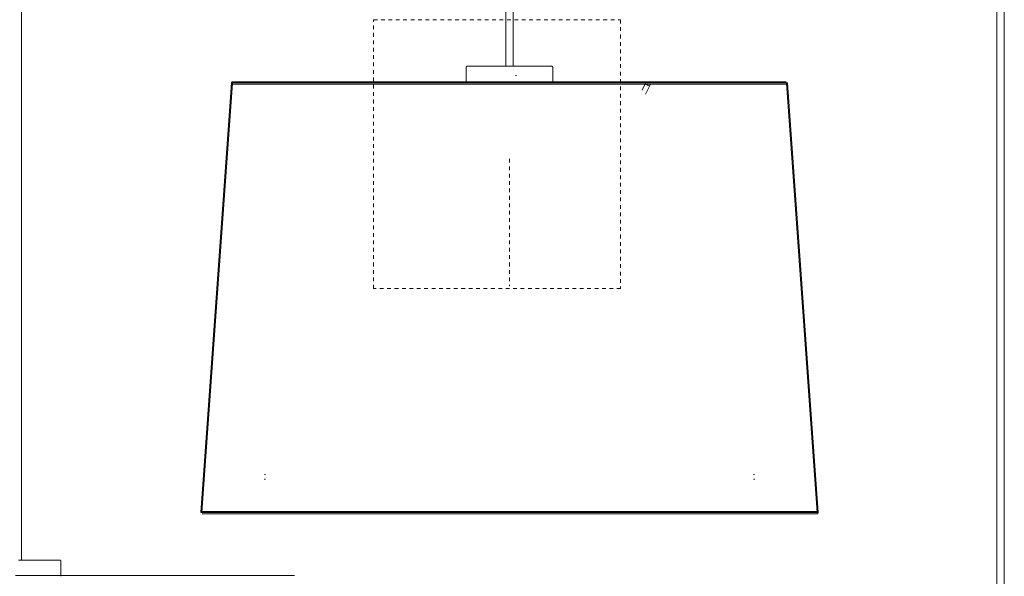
# Model space of a CAD drawing. Header units: millimetres. Extents: x 5395 to 9995, y 397 to 7363.
# Tile 3 of 7: x 6197 to 6995, y 1267 to 1718. Entities that reach past the tile are written whole.
import ezdxf

# ---------------------------------------------------------------- set-up
doc = ezdxf.new("R2010")
doc.units = ezdxf.units.MM
doc.linetypes.add('Dash', pattern=[6, 3, -3])
doc.layers.add('A-ANNO-DIMS', color=7, linetype='Dash', lineweight=9, true_color=0xd2d2d2)
doc.layers.add('E-LITE-EQPM', color=7, linetype='Continuous', lineweight=20)

# ---------------------------------------------------------------- blocks, each defined once
blk = doc.blocks.new('64314-3L   _Suspended_tensor - 64314-54-3L CONGA Black_White pendant lamp ø450-3L-720679-Alzado_PDF')
at = {"layer": 'E-LITE-EQPM', "lineweight": 9}
for p, q in [((6198.88, 1279.99), (6198.88, 1979.77)), ((6591.11, 1983.84), (6591.11, 1680)), ((6597.11, 1680), (6597.11, 1983.84)), ((6988.85, 1979.77), (6988.85, 1080)), ((6994.85, 1079.99), (6994.85, 1983.84)), ((6559.11, 1679.05), (6559.11, 1667.38)), ((6629.11, 1667.09), (6629.11, 1679.05)), ((6704.47, 1666.7), (6701.43, 1660.63)), ((6369.04, 1666.47), (6344.18, 1318.47)), ((6369.8, 1665.9), (6345.02, 1318.92)), ((6368.52, 1664.39), (6369.07, 1663.84)), ((6594.11, 1666.47), (6369.04, 1666.47)), ((6819.18, 1666.47), (6594.11, 1666.47)), ((6704.26, 1657.35), (6708.04, 1664.91)), ((6843.2, 1318.92), (6818.42, 1665.9)), ((6844.04, 1318.47), (6819.18, 1666.47)), ((6396.12, 1349.45), (6396.27, 1349.45)), ((6396.49, 1349.45), (6396.16, 1349.45)), ((6791.73, 1349.45), (6792.06, 1349.45)), ((6396.16, 1345.45), (6396.12, 1345.45)), ((6396.27, 1345.45), (6396.49, 1345.45)), ((6344.18, 1318.47), (6594.11, 1318.47)), ((6594.11, 1318.47), (6844.04, 1318.47)), ((6230.89, 1267.12), (6230.89, 1279.05))]:
    blk.add_line(p, q, dxfattribs=at)
at = {"layer": 'E-LITE-EQPM', "lineweight": 9, "flags": 128}
for points in [[(6559.11, 1679.05), (6559.11, 1679.09), (6559.11, 1679.13), (6559.12, 1679.17), (6559.12, 1679.2), (6559.13, 1679.24), (6559.14, 1679.28), (6559.15, 1679.31), (6559.16, 1679.35), (6559.17, 1679.39), (6559.18, 1679.42), (6559.2, 1679.46), (6559.22, 1679.49), (6559.23, 1679.52), (6559.25, 1679.56), (6559.27, 1679.59), (6559.3, 1679.62), (6559.32, 1679.65), (6559.34, 1679.68), (6559.37, 1679.71), (6559.4, 1679.73), (6559.42, 1679.76), (6559.45, 1679.78), (6559.48, 1679.81), (6559.51, 1679.83), (6559.54, 1679.85), (6559.58, 1679.87), (6559.61, 1679.89), (6559.64, 1679.91), (6559.68, 1679.92), (6559.71, 1679.94), (6559.75, 1679.95), (6559.79, 1679.96), (6559.82, 1679.97), (6559.86, 1679.98), (6559.9, 1679.99), (6559.93, 1679.99), (6559.97, 1680), (6560.01, 1680), (6560.05, 1680), (6560.06, 1680)], [(6567.54, 1680), (6566.71, 1680), (6565.92, 1680), (6565.18, 1680), (6564.48, 1680), (6563.84, 1680), (6563.24, 1680), (6562.69, 1680), (6562.19, 1680), (6561.74, 1680), (6561.34, 1680), (6561, 1680), (6560.71, 1680), (6560.47, 1680), (6560.28, 1680), (6560.15, 1680), (6560.08, 1680), (6560.06, 1680)], [(6560.06, 1680), (6560.08, 1680), (6560.17, 1680), (6560.3, 1680), (6560.49, 1680), (6560.74, 1680), (6561.03, 1680), (6561.38, 1680), (6561.79, 1680), (6562.24, 1680), (6562.75, 1680), (6563.3, 1680), (6563.91, 1680), (6564.56, 1680), (6565.26, 1680), (6566, 1680), (6566.8, 1680), (6567.54, 1680)], [(6628.16, 1680), (6628.13, 1680), (6628.05, 1680), (6627.92, 1680), (6627.73, 1680), (6627.48, 1680), (6627.18, 1680), (6626.83, 1680), (6626.43, 1680), (6625.98, 1680), (6625.47, 1680), (6624.92, 1680), (6624.31, 1680), (6623.66, 1680), (6622.96, 1680), (6622.21, 1680), (6621.42, 1680), (6620.59, 1680), (6619.71, 1680), (6618.79, 1680), (6617.83, 1680), (6616.84, 1680), (6615.81, 1680), (6614.74, 1680), (6613.64, 1680), (6612.51, 1680), (6611.35, 1680), (6610.16, 1680), (6608.94, 1680), (6607.71, 1680), (6606.45, 1680), (6605.17, 1680), (6603.87, 1680), (6602.56, 1680), (6601.23, 1680), (6599.9, 1680), (6598.55, 1680), (6597.2, 1680), (6595.84, 1680), (6594.48, 1680), (6593.11, 1680), (6591.75, 1680), (6590.4, 1680), (6589.05, 1680), (6587.7, 1680), (6586.37, 1680), (6585.05, 1680), (6583.75, 1680), (6582.46, 1680), (6581.19, 1680), (6579.94, 1680), (6578.71, 1680), (6577.51, 1680), (6576.33, 1680), (6575.19, 1680), (6574.07, 1680), (6572.98, 1680), (6571.93, 1680), (6570.92, 1680), (6569.94, 1680), (6569, 1680), (6568.1, 1680), (6567.54, 1680)], [(6620.68, 1680), (6621.51, 1680), (6622.3, 1680), (6623.04, 1680), (6623.73, 1680), (6624.38, 1680), (6624.98, 1680), (6625.53, 1680), (6626.03, 1680), (6626.48, 1680), (6626.88, 1680), (6627.22, 1680), (6627.51, 1680), (6627.75, 1680), (6627.93, 1680), (6628.06, 1680), (6628.14, 1680), (6628.16, 1680)], [(6628.16, 1680), (6628.2, 1680), (6628.24, 1680), (6628.27, 1679.99), (6628.31, 1679.99), (6628.35, 1679.98), (6628.39, 1679.97), (6628.42, 1679.96), (6628.46, 1679.95), (6628.49, 1679.94), (6628.53, 1679.93), (6628.56, 1679.91), (6628.6, 1679.89), (6628.63, 1679.87), (6628.66, 1679.86), (6628.7, 1679.83), (6628.73, 1679.81), (6628.76, 1679.79), (6628.79, 1679.76), (6628.81, 1679.74), (6628.84, 1679.71), (6628.87, 1679.68), (6628.89, 1679.66), (6628.92, 1679.63), (6628.94, 1679.6), (6628.96, 1679.56), (6628.98, 1679.53), (6629, 1679.5), (6629.01, 1679.46), (6629.03, 1679.43), (6629.04, 1679.4), (6629.06, 1679.36), (6629.07, 1679.32), (6629.08, 1679.29), (6629.09, 1679.25), (6629.1, 1679.21), (6629.1, 1679.18), (6629.11, 1679.14), (6629.11, 1679.1), (6629.11, 1679.06), (6629.11, 1679.05)], [(6369.04, 1666.47), (6369.04, 1666.51), (6369.04, 1666.55), (6369.05, 1666.59), (6369.05, 1666.63), (6369.06, 1666.67), (6369.07, 1666.71), (6369.08, 1666.75), (6369.09, 1666.79), (6369.1, 1666.83), (6369.12, 1666.86), (6369.13, 1666.9), (6369.15, 1666.93), (6369.17, 1666.97), (6369.19, 1667), (6369.21, 1667.04), (6369.24, 1667.07), (6369.26, 1667.1), (6369.29, 1667.13), (6369.31, 1667.16), (6369.34, 1667.19), (6369.37, 1667.22), (6369.4, 1667.24), (6369.43, 1667.27), (6369.47, 1667.29), (6369.5, 1667.31), (6369.53, 1667.34), (6369.57, 1667.35), (6369.6, 1667.37), (6369.64, 1667.39), (6369.68, 1667.4), (6369.71, 1667.42), (6369.75, 1667.43), (6369.79, 1667.44), (6369.83, 1667.45), (6369.87, 1667.46), (6369.91, 1667.46), (6369.95, 1667.47), (6369.99, 1667.47), (6370.03, 1667.47), (6370.04, 1667.47)], [(6594.11, 1667.47), (6585.15, 1667.47), (6576.2, 1667.47), (6567.29, 1667.47), (6558.41, 1667.47), (6549.59, 1667.47), (6540.85, 1667.47), (6532.19, 1667.47), (6523.62, 1667.47), (6515.17, 1667.47), (6506.85, 1667.47), (6498.67, 1667.47), (6490.64, 1667.47), (6482.77, 1667.47), (6475.09, 1667.47), (6467.59, 1667.47), (6460.3, 1667.47), (6453.22, 1667.47), (6446.36, 1667.47), (6439.74, 1667.47), (6433.37, 1667.47), (6427.26, 1667.47), (6421.41, 1667.47), (6415.84, 1667.47), (6410.55, 1667.47), (6405.56, 1667.47), (6400.87, 1667.47), (6396.49, 1667.47), (6392.42, 1667.47), (6388.68, 1667.47), (6385.27, 1667.47), (6382.19, 1667.47), (6379.45, 1667.47), (6377.05, 1667.47), (6375, 1667.47), (6373.3, 1667.47), (6371.95, 1667.47), (6370.96, 1667.47), (6370.33, 1667.47), (6370.05, 1667.47), (6370.04, 1667.47)], [(6370.04, 1667.47), (6370.22, 1667.47), (6370.76, 1667.47), (6371.65, 1667.47), (6372.9, 1667.47), (6374.51, 1667.47), (6376.46, 1667.47), (6378.77, 1667.47), (6381.41, 1667.47), (6384.4, 1667.47), (6387.73, 1667.47), (6391.38, 1667.47), (6395.36, 1667.47), (6399.66, 1667.47), (6404.26, 1667.47), (6409.18, 1667.47), (6414.38, 1667.47), (6419.88, 1667.47), (6425.65, 1667.47), (6431.7, 1667.47), (6438, 1667.47), (6444.55, 1667.47), (6451.34, 1667.47), (6458.36, 1667.47), (6465.6, 1667.47), (6473.04, 1667.47), (6480.68, 1667.47), (6488.5, 1667.47), (6496.49, 1667.47), (6504.63, 1667.47), (6512.92, 1667.47), (6521.33, 1667.47), (6529.87, 1667.47), (6538.5, 1667.47), (6547.23, 1667.47), (6556.03, 1667.47), (6559.35, 1667.47)], [(6818.18, 1667.47), (6818, 1667.47), (6817.46, 1667.47), (6816.57, 1667.47), (6815.32, 1667.47), (6813.72, 1667.47), (6811.76, 1667.47), (6809.46, 1667.47), (6806.81, 1667.47), (6803.82, 1667.47), (6800.49, 1667.47), (6796.84, 1667.47), (6792.86, 1667.47), (6788.56, 1667.47), (6783.96, 1667.47), (6779.04, 1667.47), (6773.84, 1667.47), (6768.34, 1667.47), (6762.57, 1667.47), (6756.53, 1667.47), (6750.22, 1667.47), (6743.67, 1667.47), (6736.88, 1667.47), (6729.86, 1667.47), (6722.62, 1667.47), (6715.18, 1667.47), (6707.54, 1667.47), (6699.72, 1667.47), (6691.73, 1667.47), (6683.59, 1667.47), (6675.3, 1667.47), (6666.89, 1667.47), (6658.35, 1667.47), (6649.72, 1667.47), (6640.99, 1667.47), (6632.19, 1667.47), (6623.33, 1667.47), (6614.43, 1667.47), (6605.49, 1667.47), (6596.53, 1667.47), (6594.11, 1667.47)], [(6628.9, 1667.47), (6629.81, 1667.47), (6638.63, 1667.47), (6647.37, 1667.47), (6656.03, 1667.47), (6664.6, 1667.47), (6673.05, 1667.47), (6681.37, 1667.47), (6689.55, 1667.47), (6697.58, 1667.47), (6705.45, 1667.47), (6713.13, 1667.47), (6720.63, 1667.47), (6727.93, 1667.47), (6735.01, 1667.47), (6741.86, 1667.47), (6748.48, 1667.47), (6754.85, 1667.47), (6760.96, 1667.47), (6766.81, 1667.47), (6772.38, 1667.47), (6777.67, 1667.47), (6782.66, 1667.47), (6787.35, 1667.47), (6791.73, 1667.47), (6795.8, 1667.47), (6799.54, 1667.47), (6802.95, 1667.47), (6806.03, 1667.47), (6808.77, 1667.47), (6811.17, 1667.47), (6813.22, 1667.47), (6814.92, 1667.47), (6816.27, 1667.47), (6817.26, 1667.47), (6817.89, 1667.47), (6818.17, 1667.47), (6818.18, 1667.47)], [(6371.17, 1665.47), (6370.96, 1665.47), (6370.33, 1665.47), (6370.05, 1665.47), (6370.04, 1665.47)], [(6370.04, 1665.47), (6370.22, 1665.47), (6370.76, 1665.47), (6371.65, 1665.47), (6372.9, 1665.47), (6374.51, 1665.47), (6376.46, 1665.47), (6378.77, 1665.47), (6381.41, 1665.47), (6384.4, 1665.47), (6387.73, 1665.47), (6391.38, 1665.47), (6395.36, 1665.47), (6399.66, 1665.47), (6404.26, 1665.47), (6409.18, 1665.47), (6414.38, 1665.47), (6419.88, 1665.47), (6425.65, 1665.47), (6431.7, 1665.47), (6438, 1665.47), (6444.55, 1665.47), (6451.34, 1665.47), (6458.36, 1665.47), (6465.6, 1665.47), (6473.04, 1665.47), (6480.68, 1665.47), (6488.5, 1665.47), (6496.49, 1665.47), (6504.63, 1665.47), (6512.92, 1665.47), (6521.33, 1665.47), (6529.87, 1665.47), (6538.5, 1665.47), (6547.23, 1665.47), (6556.03, 1665.47), (6564.89, 1665.47), (6573.79, 1665.47), (6582.73, 1665.47), (6591.69, 1665.47), (6594.11, 1665.47)], [(6594.11, 1665.47), (6603.07, 1665.47), (6612.02, 1665.47), (6620.93, 1665.47), (6629.81, 1665.47), (6638.63, 1665.47), (6647.37, 1665.47), (6656.03, 1665.47), (6664.59, 1665.47), (6673.04, 1665.47), (6681.37, 1665.47), (6689.55, 1665.47), (6697.58, 1665.47), (6705.45, 1665.47), (6713.13, 1665.47), (6720.63, 1665.47), (6727.92, 1665.47), (6735, 1665.47), (6741.86, 1665.47), (6748.48, 1665.47), (6754.85, 1665.47), (6760.96, 1665.47), (6766.81, 1665.47), (6772.38, 1665.47), (6777.67, 1665.47), (6782.66, 1665.47), (6787.35, 1665.47), (6791.73, 1665.47), (6795.8, 1665.47), (6799.54, 1665.47), (6802.95, 1665.47), (6806.03, 1665.47), (6808.77, 1665.47), (6811.17, 1665.47), (6813.22, 1665.47), (6814.92, 1665.47), (6816.27, 1665.47), (6817.26, 1665.47), (6817.89, 1665.47), (6818.17, 1665.47), (6818.18, 1665.47)], [(6818, 1665.47), (6817.46, 1665.47), (6816.9, 1665.47)], [(6818.45, 1665.51), (6818.41, 1665.5), (6818.37, 1665.49), (6818.33, 1665.48), (6818.29, 1665.48), (6818.25, 1665.48), (6818.21, 1665.47), (6818.18, 1665.47)], [(6395.62, 1349.39), (6395.7, 1349.41), (6395.78, 1349.42), (6395.86, 1349.43), (6395.93, 1349.44), (6396.01, 1349.45), (6396.09, 1349.45)], [(6792.1, 1349.45), (6791.95, 1349.45), (6791.73, 1349.45)], [(6792.18, 1349.45), (6792.26, 1349.45), (6792.34, 1349.44), (6792.42, 1349.43), (6792.5, 1349.41), (6792.58, 1349.39)], [(6396.04, 1345.45), (6395.96, 1345.46), (6395.88, 1345.47), (6395.8, 1345.48), (6395.72, 1345.49), (6395.64, 1345.51)], [(6395.93, 1345.24), (6395.84, 1345.26), (6395.75, 1345.27), (6395.66, 1345.29)], [(6791.73, 1345.45), (6792.06, 1345.45), (6792.1, 1345.45)], [(6792.6, 1345.51), (6792.52, 1345.5), (6792.44, 1345.48), (6792.37, 1345.47), (6792.29, 1345.46), (6792.21, 1345.45), (6792.13, 1345.45)], [(6792.56, 1345.29), (6792.47, 1345.27), (6792.38, 1345.26), (6792.29, 1345.24)], [(6345.05, 1319.46), (6345.09, 1319.47), (6345.13, 1319.47), (6345.17, 1319.47), (6345.18, 1319.47)], [(6594.11, 1319.47), (6584.15, 1319.47), (6574.22, 1319.47), (6564.31, 1319.47), (6554.45, 1319.47), (6544.65, 1319.47), (6534.94, 1319.47), (6525.32, 1319.47), (6515.8, 1319.47), (6506.42, 1319.47), (6497.17, 1319.47), (6488.08, 1319.47), (6479.16, 1319.47), (6470.42, 1319.47), (6461.88, 1319.47), (6453.55, 1319.47), (6445.45, 1319.47), (6437.59, 1319.47), (6429.97, 1319.47), (6422.62, 1319.47), (6415.54, 1319.47), (6408.75, 1319.47), (6402.25, 1319.47), (6396.06, 1319.47), (6390.19, 1319.47), (6384.64, 1319.47), (6379.43, 1319.47), (6374.57, 1319.47), (6370.05, 1319.47), (6365.89, 1319.47), (6362.1, 1319.47), (6358.68, 1319.47), (6355.63, 1319.47), (6352.97, 1319.47), (6350.69, 1319.47), (6348.8, 1319.47), (6347.31, 1319.47), (6346.21, 1319.47), (6345.5, 1319.47), (6345.2, 1319.47), (6345.18, 1319.47)], [(6345.18, 1319.47), (6345.38, 1319.47), (6345.98, 1319.47), (6346.36, 1319.47)], [(6594.11, 1317.47), (6584.16, 1317.47), (6574.22, 1317.47), (6564.31, 1317.47), (6554.45, 1317.47), (6544.66, 1317.47), (6534.94, 1317.47), (6525.32, 1317.47), (6515.81, 1317.47), (6506.42, 1317.47), (6497.17, 1317.47), (6488.08, 1317.47), (6479.16, 1317.47), (6470.42, 1317.47), (6461.88, 1317.47), (6453.56, 1317.47), (6445.45, 1317.47), (6437.59, 1317.47), (6429.97, 1317.47), (6422.62, 1317.47), (6415.54, 1317.47), (6408.75, 1317.47), (6402.25, 1317.47), (6396.06, 1317.47), (6390.19, 1317.47), (6384.64, 1317.47), (6379.43, 1317.47), (6374.57, 1317.47), (6370.05, 1317.47), (6365.89, 1317.47), (6362.1, 1317.47), (6358.68, 1317.47), (6355.63, 1317.47), (6352.97, 1317.47), (6350.69, 1317.47), (6348.8, 1317.47), (6347.31, 1317.47), (6346.21, 1317.47), (6345.5, 1317.47), (6345.2, 1317.47), (6345.18, 1317.47)], [(6345.18, 1317.47), (6345.38, 1317.47), (6345.98, 1317.47), (6346.97, 1317.47), (6348.36, 1317.47), (6350.14, 1317.47), (6352.32, 1317.47), (6354.88, 1317.47), (6357.82, 1317.47), (6361.14, 1317.47), (6364.83, 1317.47), (6368.89, 1317.47), (6373.31, 1317.47), (6378.09, 1317.47), (6383.2, 1317.47), (6388.66, 1317.47), (6394.45, 1317.47), (6400.55, 1317.47), (6406.96, 1317.47), (6413.68, 1317.47), (6420.68, 1317.47), (6427.96, 1317.47), (6435.51, 1317.47), (6443.3, 1317.47), (6451.34, 1317.47), (6459.61, 1317.47), (6468.1, 1317.47), (6476.78, 1317.47), (6485.66, 1317.47), (6494.7, 1317.47), (6503.91, 1317.47), (6513.26, 1317.47), (6522.74, 1317.47), (6532.33, 1317.47), (6542.02, 1317.47), (6551.8, 1317.47), (6561.64, 1317.47), (6571.54, 1317.47), (6581.47, 1317.47), (6591.42, 1317.47), (6594.11, 1317.47)], [(6842.84, 1319.47), (6842.24, 1319.47), (6841.25, 1319.47), (6839.86, 1319.47), (6838.08, 1319.47), (6835.9, 1319.47), (6833.34, 1319.47), (6830.4, 1319.47), (6827.08, 1319.47), (6823.39, 1319.47), (6819.33, 1319.47), (6814.91, 1319.47), (6810.14, 1319.47), (6805.02, 1319.47), (6799.56, 1319.47), (6793.77, 1319.47), (6787.67, 1319.47), (6781.26, 1319.47), (6774.54, 1319.47), (6767.54, 1319.47), (6760.26, 1319.47), (6752.72, 1319.47), (6744.92, 1319.47), (6736.88, 1319.47), (6728.61, 1319.47), (6720.12, 1319.47), (6711.44, 1319.47), (6702.56, 1319.47), (6693.52, 1319.47), (6684.31, 1319.47), (6674.96, 1319.47), (6665.48, 1319.47), (6655.89, 1319.47), (6646.2, 1319.47), (6636.42, 1319.47), (6626.58, 1319.47), (6616.68, 1319.47), (6606.75, 1319.47), (6596.8, 1319.47), (6594.11, 1319.47)], [(6594.11, 1317.47), (6604.06, 1317.47), (6614, 1317.47), (6623.91, 1317.47), (6633.77, 1317.47), (6643.56, 1317.47), (6653.28, 1317.47), (6662.9, 1317.47), (6672.41, 1317.47), (6681.8, 1317.47), (6691.05, 1317.47), (6700.14, 1317.47), (6709.06, 1317.47), (6717.8, 1317.47), (6726.34, 1317.47), (6734.67, 1317.47), (6742.77, 1317.47), (6750.63, 1317.47), (6758.25, 1317.47), (6765.6, 1317.47), (6772.68, 1317.47), (6779.47, 1317.47), (6785.97, 1317.47), (6792.16, 1317.47), (6798.03, 1317.47), (6803.58, 1317.47), (6808.79, 1317.47), (6813.65, 1317.47), (6818.17, 1317.47), (6822.33, 1317.47), (6826.12, 1317.47), (6829.54, 1317.47), (6832.59, 1317.47), (6835.25, 1317.47), (6837.53, 1317.47), (6839.42, 1317.47), (6840.91, 1317.47), (6842.01, 1317.47), (6842.72, 1317.47), (6843.02, 1317.47), (6843.04, 1317.47)], [(6843.04, 1317.47), (6842.84, 1317.47), (6842.24, 1317.47), (6841.25, 1317.47), (6839.86, 1317.47), (6838.08, 1317.47), (6835.9, 1317.47), (6833.34, 1317.47), (6830.4, 1317.47), (6827.08, 1317.47), (6823.39, 1317.47), (6819.33, 1317.47), (6814.91, 1317.47), (6810.14, 1317.47), (6805.02, 1317.47), (6799.56, 1317.47), (6793.77, 1317.47), (6787.67, 1317.47), (6781.26, 1317.47), (6774.54, 1317.47), (6767.54, 1317.47), (6760.26, 1317.47), (6752.72, 1317.47), (6744.92, 1317.47), (6736.88, 1317.47), (6728.61, 1317.47), (6720.12, 1317.47), (6711.44, 1317.47), (6702.56, 1317.47), (6693.52, 1317.47), (6684.31, 1317.47), (6674.96, 1317.47), (6665.48, 1317.47), (6655.89, 1317.47), (6646.2, 1317.47), (6636.42, 1317.47), (6626.58, 1317.47), (6616.68, 1317.47), (6606.75, 1317.47), (6596.8, 1317.47), (6594.11, 1317.47)], [(6842.01, 1319.47), (6842.72, 1319.47), (6843.02, 1319.47), (6843.04, 1319.47)], [(6844.04, 1318.47), (6844.04, 1318.43), (6844.04, 1318.39), (6844.03, 1318.35), (6844.03, 1318.31), (6844.02, 1318.27), (6844.01, 1318.24), (6844, 1318.2), (6843.99, 1318.16), (6843.97, 1318.12), (6843.96, 1318.08), (6843.94, 1318.05), (6843.93, 1318.01), (6843.91, 1317.98), (6843.89, 1317.94), (6843.86, 1317.91), (6843.84, 1317.88), (6843.82, 1317.84), (6843.79, 1317.81), (6843.76, 1317.78), (6843.74, 1317.76), (6843.71, 1317.73), (6843.68, 1317.7), (6843.64, 1317.68), (6843.61, 1317.65), (6843.58, 1317.63), (6843.54, 1317.61), (6843.51, 1317.59), (6843.47, 1317.57), (6843.44, 1317.56), (6843.4, 1317.54), (6843.36, 1317.53), (6843.33, 1317.51), (6843.29, 1317.5), (6843.25, 1317.5), (6843.21, 1317.49), (6843.17, 1317.48), (6843.13, 1317.48), (6843.09, 1317.47), (6843.05, 1317.47), (6843.04, 1317.47)], [(6199.16, 1280), (6197.81, 1280), (6196.44, 1280)], [(6229.94, 1280), (6229.92, 1280), (6229.84, 1280), (6229.7, 1280), (6229.51, 1280), (6229.27, 1280), (6228.97, 1280), (6228.62, 1280), (6228.22, 1280), (6227.76, 1280), (6227.26, 1280), (6226.7, 1280), (6226.1, 1280), (6225.44, 1280), (6224.74, 1280), (6224, 1280), (6223.2, 1280), (6222.37, 1280), (6221.49, 1280), (6220.57, 1280), (6219.62, 1280), (6218.62, 1280), (6217.59, 1280), (6216.52, 1280), (6215.42, 1280), (6214.29, 1280), (6213.13, 1280), (6211.94, 1280), (6210.73, 1280), (6209.49, 1280), (6208.23, 1280), (6206.95, 1280), (6205.66, 1280), (6204.34, 1280), (6203.02, 1280), (6201.68, 1280), (6200.33, 1280), (6199.16, 1280)], [(6200.81, 1280), (6202.11, 1280), (6203.45, 1280), (6204.77, 1280), (6206.08, 1280), (6207.37, 1280), (6208.64, 1280), (6209.89, 1280), (6211.12, 1280), (6212.33, 1280), (6213.51, 1280), (6214.66, 1280), (6215.78, 1280), (6216.87, 1280), (6217.93, 1280), (6218.95, 1280), (6219.93, 1280), (6220.88, 1280), (6221.78, 1280), (6222.65, 1280), (6223.47, 1280), (6224.24, 1280), (6224.98, 1280), (6225.66, 1280), (6226.3, 1280), (6226.89, 1280), (6227.43, 1280), (6227.91, 1280), (6228.35, 1280), (6228.74, 1280), (6229.07, 1280), (6229.35, 1280), (6229.58, 1280), (6229.75, 1280), (6229.87, 1280), (6229.93, 1280), (6229.94, 1280)], [(6229.94, 1280), (6229.98, 1280), (6230.02, 1280), (6230.06, 1279.99), (6230.09, 1279.99), (6230.13, 1279.98), (6230.17, 1279.97), (6230.21, 1279.96), (6230.24, 1279.95), (6230.28, 1279.94), (6230.31, 1279.93), (6230.35, 1279.91), (6230.38, 1279.89), (6230.42, 1279.87), (6230.45, 1279.86), (6230.48, 1279.83), (6230.51, 1279.81), (6230.54, 1279.79), (6230.57, 1279.76), (6230.6, 1279.74), (6230.62, 1279.71), (6230.65, 1279.68), (6230.67, 1279.66), (6230.7, 1279.63), (6230.72, 1279.6), (6230.74, 1279.56), (6230.76, 1279.53), (6230.78, 1279.5), (6230.8, 1279.46), (6230.81, 1279.43), (6230.83, 1279.4), (6230.84, 1279.36), (6230.85, 1279.32), (6230.86, 1279.29), (6230.87, 1279.25), (6230.88, 1279.21), (6230.88, 1279.18), (6230.89, 1279.14), (6230.89, 1279.1), (6230.89, 1279.06), (6230.89, 1279.05)], [(6383.39, 1267.47), (6378.33, 1267.47), (6372.98, 1267.47), (6367.35, 1267.47), (6361.45, 1267.47), (6355.28, 1267.47), (6348.85, 1267.47), (6342.18, 1267.47), (6335.28, 1267.47), (6328.15, 1267.47), (6320.81, 1267.47), (6313.27, 1267.47), (6305.55, 1267.47), (6297.65, 1267.47), (6289.58, 1267.47), (6281.37, 1267.47), (6273.02, 1267.47), (6264.54, 1267.47), (6255.96, 1267.47), (6247.28, 1267.47), (6238.51, 1267.47), (6229.68, 1267.47), (6220.8, 1267.47), (6211.87, 1267.47), (6202.92, 1267.47), (6193.96, 1267.47)], [(6230.73, 1267.47), (6233.47, 1267.47), (6242.27, 1267.47), (6251, 1267.47), (6259.64, 1267.47), (6268.18, 1267.47), (6276.61, 1267.47), (6284.9, 1267.47), (6293.05, 1267.47), (6301.05, 1267.47), (6308.88, 1267.47), (6316.52, 1267.47), (6323.98, 1267.47), (6331.23, 1267.47), (6338.26, 1267.47), (6345.07, 1267.47), (6350.89, 1267.47)], [(6359.99, 1267.47), (6364.01, 1267.47), (6369.8, 1267.47), (6375.31, 1267.47), (6380.53, 1267.47), (6385.46, 1267.47), (6390.08, 1267.47), (6394.4, 1267.47), (6398.39, 1267.47), (6402.07, 1267.47), (6405.41, 1267.47), (6408.42, 1267.47), (6411.09, 1267.47), (6413.41, 1267.47), (6415.38, 1267.47), (6417.01, 1267.47), (6418.28, 1267.47), (6419.19, 1267.47), (6419.75, 1267.47), (6419.95, 1267.47), (6419.95, 1267.47)], [(6419.95, 1267.47), (6419.77, 1267.47), (6419.23, 1267.47), (6418.34, 1267.47), (6417.09, 1267.47), (6415.48, 1267.47), (6413.53, 1267.47), (6411.22, 1267.47), (6408.58, 1267.47), (6405.59, 1267.47), (6402.26, 1267.47), (6398.61, 1267.47), (6394.63, 1267.47), (6390.33, 1267.47), (6385.72, 1267.47), (6383.39, 1267.47)]]:
    blk.add_lwpolyline(points, dxfattribs=at)
at = {"layer": 'E-LITE-EQPM', "lineweight": 9}
for centre, major_axis, ratio, start_param, end_param in [((6706.22, 1665.8), (-1.79, 0.89), 0.612371, 5.212368, 5.658911), ((6706.26, 1665.8), (-1.79, 0.89), 0.612373, 5.216471, 5.658904), ((6369.94, 1665.8), (1.41, 1.41), 0.000002, 2.356197, 3.141593), ((6706.26, 1665.8), (-1.79, 0.89), 0.612373, 1.208315, 3.30271)]:
    blk.add_ellipse(centre, major_axis=major_axis, ratio=ratio, start_param=start_param, end_param=end_param, dxfattribs=at)

msp = doc.modelspace()

# ---------------------------------------------------------------- linework, layer by layer
at = {"layer": 'A-ANNO-DIMS'}
for p, q in [((6484.11, 1717.59), (6684.11, 1717.59)), ((6484.11, 1499.92), (6484.11, 1717.59)), ((6684.11, 1717.59), (6684.11, 1499.92)), ((6594.11, 1604.9), (6594.11, 1501.9)), ((6684.11, 1499.92), (6484.11, 1499.92))]:
    msp.add_line(p, q, dxfattribs=at)
at = {"layer": 'E-LITE-EQPM'}
msp.add_line((6598.95, 1672.59), (6599.77, 1672.59), dxfattribs=at)

# ---------------------------------------------------------------- block references
at = {"layer": 'E-LITE-EQPM', "lineweight": 9}
msp.add_blockref('64314-3L   _Suspended_tensor - 64314-54-3L CONGA Black_White pendant lamp ø450-3L-720679-Alzado_PDF', (0, 0), dxfattribs=at)

doc.saveas('drawing.dxf')
